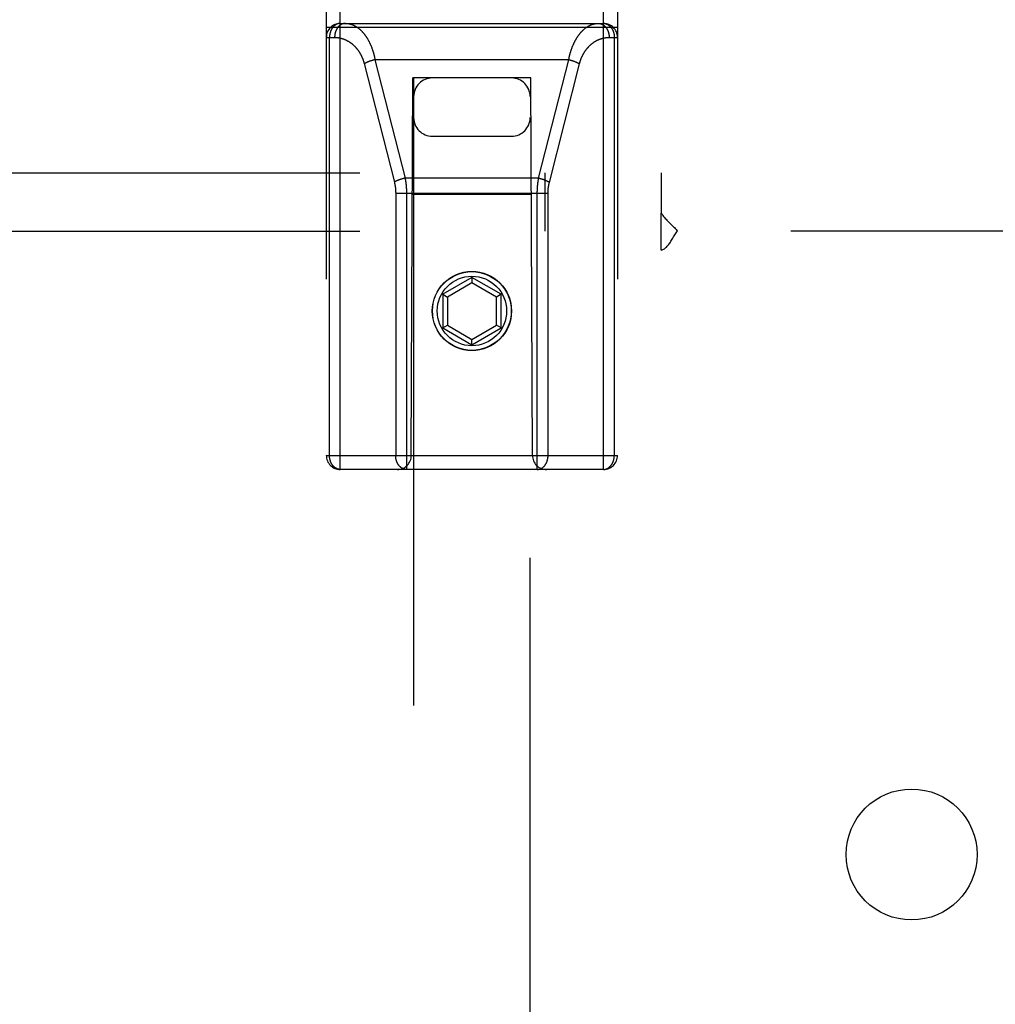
# Model space of a CAD drawing. Header units: inches. Extents: x 0 to 245, y 0 to 158.
# Tile 131 of 159: x 106.12 to 108.22, y 109.89 to 112. Entities that reach past the tile are written whole.
import ezdxf

# ---------------------------------------------------------------- set-up
doc = ezdxf.new("R2010")
doc.units = ezdxf.units.IN
doc.header["$LTSCALE"] = 13.466196
doc.header["$MEASUREMENT"] = 0
doc.linetypes.add('HIDDEN', pattern=[0.2, 0.1, -0.1])
doc.layers.add('MAIN_OR_RIGHT_DOOR_ASSEMBLY', color=7, linetype='CONTINUOUS')
doc.layers.add('SUBPANEL', color=7, linetype='CONTINUOUS')

msp = doc.modelspace()

# ---------------------------------------------------------------- linework, layer by layer
at = {"layer": 'MAIN_OR_RIGHT_DOOR_ASSEMBLY', "color": 8, "linetype": 'HIDDEN'}
for p, q in [((106.8105, 111.0359), (106.8105, 112.8209)), ((107.3755, 111.0359), (107.3755, 112.8209)), ((106.7805, 112.7909), (106.7805, 111.0659)), ((107.4055, 112.7909), (107.4055, 111.0659)), ((106.8105, 111.9929), (107.3755, 111.9929)), ((106.7805, 111.9849), (107.4055, 111.9849)), ((106.7805, 111.9629), (106.7984, 111.9629)), ((106.7874, 111.0659), (106.7874, 111.9629)), ((107.3876, 111.9629), (107.4055, 111.9629)), ((107.3985, 111.9629), (107.3985, 111.0659)), ((106.8618, 111.907), (106.9266, 111.6523)), ((106.8757, 111.9124), (106.8749, 111.9122)), ((106.8764, 111.9127), (106.8757, 111.9124)), ((106.8772, 111.913), (106.8764, 111.9127)), ((106.878, 111.9132), (106.8772, 111.913)), ((106.8789, 111.9134), (106.878, 111.9132)), ((106.8809, 111.914), (106.8801, 111.9138)), ((106.8817, 111.9143), (106.8809, 111.914)), ((106.8826, 111.9145), (106.8817, 111.9143)), ((106.8834, 111.9147), (106.8826, 111.9145)), ((106.8842, 111.9149), (106.8834, 111.9147)), ((106.885, 111.9151), (106.8842, 111.9149)), ((107.3009, 111.9151), (106.885, 111.9151)), ((106.885, 111.9151), (106.9496, 111.6611)), ((107.2363, 111.6611), (107.3009, 111.9151)), ((107.2592, 111.6516), (107.3239, 111.9063)), ((107.3009, 111.9151), (107.3017, 111.9149)), ((107.3017, 111.9149), (107.3025, 111.9147)), ((107.3025, 111.9147), (107.3034, 111.9145)), ((107.3034, 111.9145), (107.3042, 111.9143)), ((107.3042, 111.9143), (107.305, 111.914)), ((107.305, 111.914), (107.3058, 111.9138)), ((107.3058, 111.9138), (107.3067, 111.9136)), ((107.3067, 111.9136), (107.3075, 111.9133)), ((107.3075, 111.9133), (107.3083, 111.9131)), ((107.3083, 111.9131), (107.3091, 111.9128)), ((107.3091, 111.9128), (107.3099, 111.9126)), ((106.963, 111.0659), (106.9665, 111.8759)), ((106.968, 111.8759), (106.9665, 111.8759)), ((106.968, 111.8759), (106.968, 79.8741)), ((107.218, 111.8759), (106.968, 111.8759)), ((107.218, 79.8741), (107.218, 111.8759)), ((107.2195, 111.8759), (107.218, 111.8759)), ((107.223, 111.0659), (107.2195, 111.8759)), ((107.008, 111.7509), (107.178, 111.7509)), ((106.9402, 111.6584), (106.9395, 111.6582)), ((106.9422, 111.6591), (106.9414, 111.6588)), ((106.943, 111.6593), (106.9422, 111.6591)), ((106.9438, 111.6596), (106.943, 111.6593)), ((106.9447, 111.6598), (106.9438, 111.6596)), ((106.9455, 111.66), (106.9447, 111.6598)), ((106.9463, 111.6602), (106.9455, 111.66)), ((106.9471, 111.6605), (106.9463, 111.6602)), ((106.948, 111.6607), (106.9471, 111.6605)), ((106.9488, 111.6609), (106.948, 111.6607)), ((106.9496, 111.6611), (106.9488, 111.6609)), ((107.2363, 111.6611), (106.9496, 111.6611)), ((107.2363, 111.6611), (107.2371, 111.6609)), ((107.2371, 111.6609), (107.238, 111.6607)), ((107.238, 111.6607), (107.2388, 111.6605)), ((107.2388, 111.6605), (107.2396, 111.6602)), ((107.2396, 111.6602), (107.2404, 111.66)), ((107.2417, 111.6597), (107.2425, 111.6594)), ((107.2425, 111.6594), (107.2433, 111.6592)), ((107.2433, 111.6592), (107.2441, 111.6589)), ((107.2441, 111.6589), (107.2449, 111.6587)), ((107.2449, 111.6587), (107.2457, 111.6584)), ((106.9295, 111.6296), (106.9295, 111.0659)), ((106.9295, 111.6289), (107.2565, 111.6289)), ((106.9525, 111.6299), (106.9525, 111.0359)), ((107.2205, 111.6259), (106.9654, 111.6259)), ((107.093, 111.4478), (107.0305, 111.4117)), ((107.093, 111.4478), (107.093, 111.4362)), ((107.1555, 111.4117), (107.093, 111.4478)), ((107.093, 111.4362), (107.0405, 111.4059)), ((107.1455, 111.4059), (107.093, 111.4362)), ((107.0305, 111.4117), (107.0305, 111.3395)), ((107.0305, 111.4117), (107.0405, 111.4059)), ((107.0405, 111.4059), (107.0405, 111.3453)), ((107.1555, 111.4117), (107.1455, 111.4059)), ((107.1455, 111.3453), (107.1455, 111.4059)), ((107.1555, 111.3395), (107.1555, 111.4117)), ((107.0305, 111.3395), (107.0405, 111.3453)), ((107.0305, 111.3395), (107.093, 111.3034)), ((107.0405, 111.3453), (107.093, 111.315)), ((107.093, 111.315), (107.1455, 111.3453)), ((107.093, 111.3034), (107.1555, 111.3395)), ((107.1555, 111.3395), (107.1455, 111.3453)), ((107.093, 111.3034), (107.093, 111.315)), ((106.7805, 111.0659), (107.4055, 111.0659)), ((107.3755, 111.0359), (106.8105, 111.0359))]:
    msp.add_line(p, q, dxfattribs=at)
for points in [[(106.8105, 111.9929), (106.8102, 111.9929), (106.8098, 111.9929), (106.8095, 111.9929), (106.8092, 111.9929), (106.8089, 111.9929), (106.8086, 111.9928), (106.8082, 111.9928), (106.8079, 111.9927), (106.8076, 111.9927), (106.8073, 111.9926), (106.807, 111.9926), (106.8066, 111.9925), (106.8063, 111.9924), (106.806, 111.9924), (106.8057, 111.9923), (106.8054, 111.9922), (106.805, 111.9921), (106.8047, 111.992), (106.8044, 111.9919), (106.8041, 111.9918), (106.8038, 111.9916), (106.8035, 111.9915), (106.8032, 111.9914), (106.8029, 111.9913), (106.8026, 111.9911), (106.8023, 111.991), (106.802, 111.9908), (106.8017, 111.9907), (106.8014, 111.9905), (106.8011, 111.9903), (106.8008, 111.9901), (106.8005, 111.99), (106.8002, 111.9898), (106.7999, 111.9896), (106.7996, 111.9894), (106.7993, 111.9892), (106.799, 111.989), (106.7988, 111.9888), (106.7985, 111.9886), (106.7982, 111.9883), (106.7979, 111.9881), (106.7977, 111.9879), (106.7974, 111.9876), (106.7971, 111.9874), (106.7969, 111.9872), (106.7966, 111.9869), (106.7964, 111.9867), (106.7961, 111.9864), (106.7958, 111.9861), (106.7956, 111.9859), (106.7954, 111.9856), (106.7951, 111.9853), (106.7949, 111.985), (106.7946, 111.9847), (106.7944, 111.9844), (106.7942, 111.9842), (106.7939, 111.9839), (106.7937, 111.9836), (106.7935, 111.9832), (106.7933, 111.9829), (106.7931, 111.9826), (106.7929, 111.9823), (106.7926, 111.982), (106.7924, 111.9816), (106.7922, 111.9813), (106.792, 111.981), (106.7919, 111.9806), (106.7917, 111.9803), (106.7915, 111.98), (106.7913, 111.9796), (106.7911, 111.9793), (106.7909, 111.9789), (106.7908, 111.9785), (106.7906, 111.9782), (106.7904, 111.9778), (106.7903, 111.9774), (106.7901, 111.9771), (106.79, 111.9767), (106.7898, 111.9763), (106.7897, 111.976), (106.7895, 111.9756), (106.7894, 111.9752), (106.7893, 111.9748), (106.7892, 111.9744), (106.789, 111.974), (106.7889, 111.9736), (106.7888, 111.9732), (106.7887, 111.9728), (106.7886, 111.9724), (106.7885, 111.972), (106.7884, 111.9716), (106.7883, 111.9712), (106.7882, 111.9708), (106.7881, 111.9704), (106.7881, 111.97), (106.788, 111.9696), (106.7879, 111.9692), (106.7878, 111.9688), (106.7878, 111.9684), (106.7877, 111.968), (106.7877, 111.9675), (106.7876, 111.9671), (106.7876, 111.9667), (106.7875, 111.9663), (106.7875, 111.9659), (106.7875, 111.9654), (106.7875, 111.965), (106.7874, 111.9646), (106.7874, 111.9642), (106.7874, 111.9638), (106.7874, 111.9633), (106.7874, 111.9629)], [(106.8214, 111.9929), (106.8211, 111.9929), (106.8208, 111.9929), (106.8204, 111.9929), (106.8201, 111.9929), (106.8198, 111.9928), (106.8195, 111.9928), (106.8191, 111.9928), (106.8188, 111.9927), (106.8185, 111.9927), (106.8181, 111.9926), (106.8178, 111.9926), (106.8175, 111.9925), (106.8172, 111.9924), (106.8168, 111.9923), (106.8165, 111.9922), (106.8162, 111.9921), (106.8159, 111.992), (106.8156, 111.9919), (106.8152, 111.9918), (106.8149, 111.9917), (106.8146, 111.9916), (106.8143, 111.9915), (106.814, 111.9913), (106.8137, 111.9912), (106.8134, 111.991), (106.8131, 111.9909), (106.8128, 111.9907), (106.8125, 111.9906), (106.8121, 111.9904), (106.8118, 111.9902), (106.8115, 111.99), (106.8113, 111.9898), (106.811, 111.9897), (106.8107, 111.9895), (106.8104, 111.9893), (106.8101, 111.989), (106.8098, 111.9888), (106.8095, 111.9886), (106.8092, 111.9884), (106.809, 111.9882), (106.8087, 111.9879), (106.8084, 111.9877), (106.8081, 111.9874), (106.8079, 111.9872), (106.8076, 111.9869), (106.8073, 111.9867), (106.8071, 111.9864), (106.8068, 111.9861), (106.8066, 111.9859), (106.8063, 111.9856), (106.8061, 111.9853), (106.8058, 111.985), (106.8056, 111.9847), (106.8054, 111.9844), (106.8051, 111.9841), (106.8049, 111.9838), (106.8047, 111.9835), (106.8044, 111.9832), (106.8042, 111.9829), (106.804, 111.9826), (106.8038, 111.9822), (106.8036, 111.9819), (106.8034, 111.9816), (106.8032, 111.9812), (106.803, 111.9809), (106.8028, 111.9806), (106.8026, 111.9802), (106.8024, 111.9799), (106.8022, 111.9795), (106.802, 111.9791), (106.8018, 111.9788), (106.8017, 111.9784), (106.8015, 111.978), (106.8013, 111.9777), (106.8012, 111.9773), (106.801, 111.9769), (106.8009, 111.9765), (106.8007, 111.9762), (106.8006, 111.9758), (106.8004, 111.9754), (106.8003, 111.975), (106.8002, 111.9746), (106.8001, 111.9742), (106.7999, 111.9738), (106.7998, 111.9734), (106.7997, 111.973), (106.7996, 111.9726), (106.7995, 111.9722), (106.7994, 111.9718), (106.7993, 111.9714), (106.7992, 111.971), (106.7991, 111.9706), (106.799, 111.9701), (106.799, 111.9697), (106.7989, 111.9693), (106.7988, 111.9689), (106.7988, 111.9685), (106.7987, 111.968), (106.7986, 111.9676), (106.7986, 111.9672), (106.7986, 111.9668), (106.7985, 111.9663), (106.7985, 111.9659), (106.7984, 111.9655), (106.7984, 111.9651), (106.7984, 111.9646), (106.7984, 111.9642), (106.7984, 111.9638), (106.7984, 111.9634), (106.7984, 111.9629)], [(106.8214, 111.9929), (106.8222, 111.9929), (106.8229, 111.9929), (106.8236, 111.9929), (106.8243, 111.9928), (106.8251, 111.9928), (106.8258, 111.9927), (106.8265, 111.9926), (106.8272, 111.9925), (106.8279, 111.9924), (106.8287, 111.9923), (106.8294, 111.9921), (106.8301, 111.992), (106.8308, 111.9918), (106.8315, 111.9916), (106.8322, 111.9915), (106.833, 111.9913), (106.8337, 111.991), (106.8344, 111.9908), (106.8351, 111.9906), (106.8358, 111.9903), (106.8365, 111.9901), (106.8372, 111.9898), (106.8379, 111.9895), (106.8386, 111.9892), (106.8393, 111.9889), (106.84, 111.9886), (106.8406, 111.9882), (106.8413, 111.9879), (106.842, 111.9875), (106.8427, 111.9872), (106.8433, 111.9868), (106.844, 111.9864), (106.8447, 111.986), (106.8453, 111.9856), (106.846, 111.9851), (106.8467, 111.9847), (106.8473, 111.9843), (106.848, 111.9838), (106.8486, 111.9833), (106.8492, 111.9829), (106.8499, 111.9824), (106.8505, 111.9819), (106.8511, 111.9813), (106.8518, 111.9808), (106.8524, 111.9803), (106.853, 111.9798), (106.8536, 111.9792), (106.8542, 111.9786), (106.8548, 111.9781), (106.8554, 111.9775), (106.856, 111.9769), (106.8566, 111.9763), (106.8572, 111.9757), (106.8577, 111.9751), (106.8583, 111.9745), (106.8589, 111.9738), (106.8595, 111.9732), (106.86, 111.9725), (106.8606, 111.9719), (106.8611, 111.9712), (106.8617, 111.9705), (106.8622, 111.9699), (106.8627, 111.9692), (106.8632, 111.9685), (106.8638, 111.9678), (106.8643, 111.9671), (106.8648, 111.9663), (106.8653, 111.9656), (106.8658, 111.9649), (106.8663, 111.9641), (106.8668, 111.9634), (106.8673, 111.9626), (106.8678, 111.9619), (106.8682, 111.9611), (106.8687, 111.9603), (106.8692, 111.9596), (106.8696, 111.9588), (106.8701, 111.958), (106.8705, 111.9572), (106.8709, 111.9564), (106.8714, 111.9556), (106.8718, 111.9548), (106.8722, 111.954), (106.8726, 111.9531), (106.8731, 111.9523), (106.8735, 111.9515), (106.8739, 111.9506), (106.8743, 111.9498), (106.8746, 111.9489), (106.875, 111.9481), (106.8754, 111.9472), (106.8758, 111.9464), (106.8761, 111.9455), (106.8765, 111.9446), (106.8769, 111.9438), (106.8772, 111.9429), (106.8775, 111.942), (106.8779, 111.9411), (106.8782, 111.9402), (106.8785, 111.9393), (106.8789, 111.9384), (106.8792, 111.9375), (106.8795, 111.9366), (106.8798, 111.9357), (106.8801, 111.9348), (106.8804, 111.9339), (106.8807, 111.933), (106.8809, 111.9321), (106.8812, 111.9311), (106.8815, 111.9302), (106.8818, 111.9293), (106.882, 111.9284), (106.8823, 111.9274), (106.8825, 111.9265), (106.8828, 111.9256), (106.883, 111.9246), (106.8832, 111.9237), (106.8834, 111.9227), (106.8837, 111.9218), (106.8839, 111.9208), (106.8841, 111.9199), (106.8843, 111.9189), (106.8845, 111.918), (106.8847, 111.917), (106.8849, 111.916), (106.885, 111.9151)], [(107.3009, 111.9151), (107.3011, 111.9161), (107.3013, 111.917), (107.3014, 111.918), (107.3016, 111.919), (107.3019, 111.9199), (107.3021, 111.9209), (107.3023, 111.9219), (107.3025, 111.9228), (107.3027, 111.9238), (107.303, 111.9248), (107.3032, 111.9257), (107.3035, 111.9267), (107.3037, 111.9276), (107.304, 111.9286), (107.3042, 111.9295), (107.3045, 111.9304), (107.3048, 111.9314), (107.3051, 111.9323), (107.3053, 111.9333), (107.3056, 111.9342), (107.3059, 111.9351), (107.3062, 111.936), (107.3066, 111.937), (107.3069, 111.9379), (107.3072, 111.9388), (107.3075, 111.9397), (107.3079, 111.9406), (107.3082, 111.9415), (107.3085, 111.9424), (107.3089, 111.9433), (107.3092, 111.9442), (107.3096, 111.9451), (107.31, 111.946), (107.3104, 111.9468), (107.3107, 111.9477), (107.3111, 111.9486), (107.3115, 111.9494), (107.3119, 111.9503), (107.3123, 111.9512), (107.3127, 111.952), (107.3131, 111.9529), (107.3136, 111.9537), (107.314, 111.9545), (107.3144, 111.9554), (107.3149, 111.9562), (107.3153, 111.957), (107.3158, 111.9578), (107.3162, 111.9586), (107.3167, 111.9594), (107.3172, 111.9602), (107.3176, 111.961), (107.3181, 111.9618), (107.3186, 111.9625), (107.3191, 111.9633), (107.3196, 111.9641), (107.3201, 111.9648), (107.3206, 111.9656), (107.3211, 111.9663), (107.3216, 111.967), (107.3222, 111.9678), (107.3227, 111.9685), (107.3232, 111.9692), (107.3238, 111.9699), (107.3243, 111.9706), (107.3249, 111.9713), (107.3254, 111.9719), (107.326, 111.9726), (107.3266, 111.9733), (107.3271, 111.9739), (107.3277, 111.9746), (107.3283, 111.9752), (107.3289, 111.9758), (107.3295, 111.9764), (107.3301, 111.977), (107.3307, 111.9776), (107.3313, 111.9782), (107.3319, 111.9788), (107.3325, 111.9794), (107.3331, 111.9799), (107.3338, 111.9805), (107.3344, 111.981), (107.335, 111.9815), (107.3357, 111.9821), (107.3363, 111.9826), (107.337, 111.9831), (107.3376, 111.9835), (107.3383, 111.984), (107.3389, 111.9845), (107.3396, 111.9849), (107.3403, 111.9854), (107.3409, 111.9858), (107.3416, 111.9862), (107.3423, 111.9866), (107.343, 111.987), (107.3436, 111.9874), (107.3443, 111.9878), (107.345, 111.9881), (107.3457, 111.9885), (107.3464, 111.9888), (107.3471, 111.9891), (107.3478, 111.9894), (107.3485, 111.9897), (107.3492, 111.99), (107.35, 111.9903), (107.3507, 111.9905), (107.3514, 111.9908), (107.3521, 111.991), (107.3528, 111.9912), (107.3535, 111.9914), (107.3543, 111.9916), (107.355, 111.9918), (107.3557, 111.992), (107.3564, 111.9921), (107.3572, 111.9923), (107.3579, 111.9924), (107.3586, 111.9925), (107.3594, 111.9926), (107.3601, 111.9927), (107.3608, 111.9928), (107.3616, 111.9928), (107.3623, 111.9929), (107.363, 111.9929), (107.3638, 111.9929), (107.3645, 111.9929)], [(107.3645, 111.9929), (107.3648, 111.9929), (107.3652, 111.9929), (107.3655, 111.9929), (107.3658, 111.9929), (107.3661, 111.9928), (107.3665, 111.9928), (107.3668, 111.9928), (107.3671, 111.9927), (107.3675, 111.9927), (107.3678, 111.9926), (107.3681, 111.9926), (107.3684, 111.9925), (107.3688, 111.9924), (107.3691, 111.9923), (107.3694, 111.9922), (107.3697, 111.9921), (107.37, 111.992), (107.3704, 111.9919), (107.3707, 111.9918), (107.371, 111.9917), (107.3713, 111.9916), (107.3716, 111.9915), (107.3719, 111.9913), (107.3723, 111.9912), (107.3726, 111.991), (107.3729, 111.9909), (107.3732, 111.9907), (107.3735, 111.9906), (107.3738, 111.9904), (107.3741, 111.9902), (107.3744, 111.99), (107.3747, 111.9898), (107.375, 111.9897), (107.3753, 111.9895), (107.3756, 111.9893), (107.3758, 111.989), (107.3761, 111.9888), (107.3764, 111.9886), (107.3767, 111.9884), (107.377, 111.9882), (107.3772, 111.9879), (107.3775, 111.9877), (107.3778, 111.9874), (107.3781, 111.9872), (107.3783, 111.9869), (107.3786, 111.9867), (107.3788, 111.9864), (107.3791, 111.9861), (107.3794, 111.9859), (107.3796, 111.9856), (107.3799, 111.9853), (107.3801, 111.985), (107.3803, 111.9847), (107.3806, 111.9844), (107.3808, 111.9841), (107.381, 111.9838), (107.3813, 111.9835), (107.3815, 111.9832), (107.3817, 111.9829), (107.3819, 111.9826), (107.3821, 111.9822), (107.3824, 111.9819), (107.3826, 111.9816), (107.3828, 111.9812), (107.383, 111.9809), (107.3832, 111.9806), (107.3834, 111.9802), (107.3835, 111.9799), (107.3837, 111.9795), (107.3839, 111.9791), (107.3841, 111.9788), (107.3843, 111.9784), (107.3844, 111.978), (107.3846, 111.9777), (107.3847, 111.9773), (107.3849, 111.9769), (107.3851, 111.9765), (107.3852, 111.9762), (107.3853, 111.9758), (107.3855, 111.9754), (107.3856, 111.975), (107.3857, 111.9746), (107.3859, 111.9742), (107.386, 111.9738), (107.3861, 111.9734), (107.3862, 111.973), (107.3863, 111.9726), (107.3864, 111.9722), (107.3865, 111.9718), (107.3866, 111.9714), (107.3867, 111.971), (107.3868, 111.9706), (107.3869, 111.9701), (107.387, 111.9697), (107.387, 111.9693), (107.3871, 111.9689), (107.3872, 111.9685), (107.3872, 111.968), (107.3873, 111.9676), (107.3873, 111.9672), (107.3874, 111.9668), (107.3874, 111.9663), (107.3875, 111.9659), (107.3875, 111.9655), (107.3875, 111.9651), (107.3875, 111.9646), (107.3875, 111.9642), (107.3876, 111.9638), (107.3876, 111.9634), (107.3876, 111.9629)], [(107.3755, 111.9929), (107.3758, 111.9929), (107.3761, 111.9929), (107.3764, 111.9929), (107.3767, 111.9929), (107.377, 111.9929), (107.3774, 111.9928), (107.3777, 111.9928), (107.378, 111.9927), (107.3783, 111.9927), (107.3787, 111.9926), (107.379, 111.9926), (107.3793, 111.9925), (107.3796, 111.9924), (107.3799, 111.9924), (107.3803, 111.9923), (107.3806, 111.9922), (107.3809, 111.9921), (107.3812, 111.992), (107.3815, 111.9919), (107.3818, 111.9918), (107.3821, 111.9916), (107.3824, 111.9915), (107.3828, 111.9914), (107.3831, 111.9913), (107.3834, 111.9911), (107.3837, 111.991), (107.384, 111.9908), (107.3843, 111.9907), (107.3846, 111.9905), (107.3849, 111.9903), (107.3852, 111.9901), (107.3855, 111.99), (107.3857, 111.9898), (107.386, 111.9896), (107.3863, 111.9894), (107.3866, 111.9892), (107.3869, 111.989), (107.3872, 111.9888), (107.3874, 111.9886), (107.3877, 111.9883), (107.388, 111.9881), (107.3883, 111.9879), (107.3885, 111.9876), (107.3888, 111.9874), (107.3891, 111.9872), (107.3893, 111.9869), (107.3896, 111.9867), (107.3898, 111.9864), (107.3901, 111.9861), (107.3903, 111.9859), (107.3906, 111.9856), (107.3908, 111.9853), (107.3911, 111.985), (107.3913, 111.9847), (107.3915, 111.9844), (107.3918, 111.9842), (107.392, 111.9839), (107.3922, 111.9836), (107.3924, 111.9832), (107.3927, 111.9829), (107.3929, 111.9826), (107.3931, 111.9823), (107.3933, 111.982), (107.3935, 111.9816), (107.3937, 111.9813), (107.3939, 111.981), (107.3941, 111.9806), (107.3943, 111.9803), (107.3945, 111.98), (107.3946, 111.9796), (107.3948, 111.9793), (107.395, 111.9789), (107.3952, 111.9785), (107.3953, 111.9782), (107.3955, 111.9778), (107.3956, 111.9774), (107.3958, 111.9771), (107.396, 111.9767), (107.3961, 111.9763), (107.3962, 111.976), (107.3964, 111.9756), (107.3965, 111.9752), (107.3966, 111.9748), (107.3968, 111.9744), (107.3969, 111.974), (107.397, 111.9736), (107.3971, 111.9732), (107.3972, 111.9728), (107.3973, 111.9724), (107.3974, 111.972), (107.3975, 111.9716), (107.3976, 111.9712), (107.3977, 111.9708), (107.3978, 111.9704), (107.3979, 111.97), (107.398, 111.9696), (107.398, 111.9692), (107.3981, 111.9688), (107.3981, 111.9684), (107.3982, 111.968), (107.3983, 111.9675), (107.3983, 111.9671), (107.3983, 111.9667), (107.3984, 111.9663), (107.3984, 111.9659), (107.3985, 111.9654), (107.3985, 111.965), (107.3985, 111.9646), (107.3985, 111.9642), (107.3985, 111.9638), (107.3985, 111.9633), (107.3985, 111.9629)], [(106.7984, 111.9629), (106.7991, 111.9629), (106.7998, 111.9629), (106.8005, 111.9629), (106.8013, 111.9628), (106.802, 111.9628), (106.8027, 111.9628), (106.8034, 111.9627), (106.8042, 111.9626), (106.8049, 111.9625), (106.8056, 111.9625), (106.8063, 111.9624), (106.807, 111.9622), (106.8078, 111.9621), (106.8085, 111.962), (106.8092, 111.9619), (106.8099, 111.9617), (106.8106, 111.9616), (106.8113, 111.9614), (106.812, 111.9612), (106.8127, 111.961), (106.8134, 111.9609), (106.8141, 111.9607), (106.8148, 111.9604), (106.8155, 111.9602), (106.8162, 111.96), (106.8169, 111.9598), (106.8176, 111.9595), (106.8183, 111.9593), (106.8189, 111.959), (106.8196, 111.9587), (106.8203, 111.9585), (106.8209, 111.9582), (106.8216, 111.9579), (106.8223, 111.9576), (106.8229, 111.9573), (106.8236, 111.9569), (106.8242, 111.9566), (106.8249, 111.9563), (106.8255, 111.9559), (106.8262, 111.9556), (106.8268, 111.9552), (106.8274, 111.9549), (106.8281, 111.9545), (106.8287, 111.9541), (106.8293, 111.9537), (106.8299, 111.9533), (106.8305, 111.9529), (106.8311, 111.9525), (106.8317, 111.9521), (106.8323, 111.9517), (106.8329, 111.9513), (106.8335, 111.9508), (106.8341, 111.9504), (106.8347, 111.95), (106.8353, 111.9495), (106.8358, 111.949), (106.8364, 111.9486), (106.8369, 111.9481), (106.8375, 111.9476), (106.838, 111.9471), (106.8386, 111.9466), (106.8391, 111.9462), (106.8397, 111.9456), (106.8402, 111.9451), (106.8407, 111.9446), (106.8412, 111.9441), (106.8417, 111.9436), (106.8422, 111.9431), (106.8427, 111.9425), (106.8432, 111.942), (106.8437, 111.9414), (106.8442, 111.9409), (106.8447, 111.9403), (106.8452, 111.9398), (106.8456, 111.9392), (106.8461, 111.9387), (106.8465, 111.9381), (106.847, 111.9375), (106.8474, 111.9369), (106.8479, 111.9364), (106.8483, 111.9358), (106.8487, 111.9352), (106.8492, 111.9346), (106.8496, 111.934), (106.85, 111.9334), (106.8504, 111.9328), (106.8508, 111.9322), (106.8512, 111.9315), (106.8516, 111.9309), (106.852, 111.9303), (106.8523, 111.9297), (106.8527, 111.9291), (106.8531, 111.9284), (106.8534, 111.9278), (106.8538, 111.9272), (106.8541, 111.9265), (106.8545, 111.9259), (106.8548, 111.9252), (106.8552, 111.9246), (106.8555, 111.9239), (106.8558, 111.9233), (106.8561, 111.9226), (106.8564, 111.922), (106.8567, 111.9213), (106.857, 111.9207), (106.8573, 111.92), (106.8576, 111.9193), (106.8579, 111.9187), (106.8582, 111.918), (106.8584, 111.9173), (106.8587, 111.9166), (106.8589, 111.916), (106.8592, 111.9153), (106.8594, 111.9146), (106.8597, 111.9139), (106.8599, 111.9132), (106.8602, 111.9126), (106.8604, 111.9119), (106.8606, 111.9112), (106.8608, 111.9105), (106.861, 111.9098), (106.8612, 111.9091), (106.8614, 111.9084), (106.8616, 111.9077), (106.8618, 111.907)], [(107.3239, 111.9063), (107.3241, 111.907), (107.3243, 111.9077), (107.3245, 111.9084), (107.3247, 111.9091), (107.3249, 111.9098), (107.3251, 111.9105), (107.3254, 111.9113), (107.3256, 111.9119), (107.3258, 111.9126), (107.326, 111.9133), (107.3263, 111.914), (107.3265, 111.9147), (107.3268, 111.9154), (107.327, 111.9161), (107.3273, 111.9168), (107.3276, 111.9175), (107.3278, 111.9182), (107.3281, 111.9188), (107.3284, 111.9195), (107.3287, 111.9202), (107.329, 111.9209), (107.3293, 111.9215), (107.3296, 111.9222), (107.3299, 111.9229), (107.3303, 111.9236), (107.3306, 111.9242), (107.3309, 111.9249), (107.3313, 111.9255), (107.3316, 111.9262), (107.332, 111.9268), (107.3323, 111.9275), (107.3327, 111.9281), (107.333, 111.9288), (107.3334, 111.9294), (107.3338, 111.93), (107.3342, 111.9307), (107.3346, 111.9313), (107.335, 111.9319), (107.3354, 111.9326), (107.3358, 111.9332), (107.3362, 111.9338), (107.3366, 111.9344), (107.3371, 111.935), (107.3375, 111.9356), (107.3379, 111.9362), (107.3384, 111.9368), (107.3388, 111.9374), (107.3393, 111.938), (107.3398, 111.9386), (107.3402, 111.9391), (107.3407, 111.9397), (107.3412, 111.9403), (107.3417, 111.9408), (107.3422, 111.9414), (107.3427, 111.9419), (107.3432, 111.9425), (107.3437, 111.943), (107.3442, 111.9436), (107.3447, 111.9441), (107.3452, 111.9446), (107.3458, 111.9452), (107.3463, 111.9457), (107.3468, 111.9462), (107.3474, 111.9467), (107.3479, 111.9472), (107.3485, 111.9477), (107.3491, 111.9482), (107.3496, 111.9486), (107.3502, 111.9491), (107.3508, 111.9496), (107.3514, 111.95), (107.3519, 111.9505), (107.3525, 111.9509), (107.3531, 111.9514), (107.3537, 111.9518), (107.3543, 111.9522), (107.355, 111.9527), (107.3556, 111.9531), (107.3562, 111.9535), (107.3568, 111.9539), (107.3575, 111.9543), (107.3581, 111.9546), (107.3587, 111.955), (107.3594, 111.9554), (107.36, 111.9557), (107.3607, 111.9561), (107.3613, 111.9564), (107.362, 111.9568), (107.3627, 111.9571), (107.3633, 111.9574), (107.364, 111.9577), (107.3647, 111.958), (107.3653, 111.9583), (107.366, 111.9586), (107.3667, 111.9589), (107.3674, 111.9592), (107.3681, 111.9594), (107.3688, 111.9597), (107.3695, 111.9599), (107.3702, 111.9601), (107.3709, 111.9604), (107.3716, 111.9606), (107.3723, 111.9608), (107.373, 111.961), (107.3737, 111.9612), (107.3744, 111.9614), (107.3752, 111.9615), (107.3759, 111.9617), (107.3766, 111.9618), (107.3773, 111.962), (107.3781, 111.9621), (107.3788, 111.9622), (107.3795, 111.9623), (107.3802, 111.9624), (107.381, 111.9625), (107.3817, 111.9626), (107.3824, 111.9627), (107.3832, 111.9627), (107.3839, 111.9628), (107.3846, 111.9628), (107.3854, 111.9629), (107.3861, 111.9629), (107.3868, 111.9629), (107.3876, 111.9629)], [(106.8749, 111.9122), (106.8745, 111.912), (106.8741, 111.9119), (106.8737, 111.9118), (106.8733, 111.9116), (106.873, 111.9115), (106.8726, 111.9113), (106.8722, 111.9112), (106.8718, 111.9111), (106.8715, 111.9109), (106.8711, 111.9108), (106.8707, 111.9106), (106.8704, 111.9105), (106.87, 111.9103), (106.8697, 111.9102), (106.8693, 111.91), (106.869, 111.9099), (106.8686, 111.9097), (106.8683, 111.9096), (106.8679, 111.9094), (106.8676, 111.9093), (106.8673, 111.9091), (106.8669, 111.909), (106.8666, 111.9088), (106.8663, 111.9087), (106.866, 111.9085), (106.8657, 111.9084), (106.8654, 111.9082), (106.8651, 111.908), (106.8648, 111.9079), (106.8645, 111.9077), (106.8642, 111.9076), (106.8639, 111.9074), (106.8636, 111.9073), (106.8633, 111.9071), (106.863, 111.9069), (106.8628, 111.9068), (106.8625, 111.9066), (106.8622, 111.9065), (106.862, 111.9063)], [(106.8801, 111.9138), (106.8797, 111.9137), (106.8789, 111.9134)], [(107.3099, 111.9126), (107.3107, 111.9123), (107.3111, 111.9122), (107.3114, 111.912), (107.3118, 111.9119), (107.3122, 111.9118), (107.3126, 111.9116), (107.313, 111.9115), (107.3134, 111.9113), (107.3137, 111.9112), (107.3141, 111.9111), (107.3145, 111.9109), (107.3148, 111.9108), (107.3152, 111.9106), (107.3156, 111.9105), (107.3159, 111.9103), (107.3163, 111.9102), (107.3166, 111.91), (107.317, 111.9099), (107.3173, 111.9097), (107.3177, 111.9096), (107.318, 111.9094), (107.3183, 111.9093), (107.3187, 111.9091), (107.319, 111.909), (107.3193, 111.9088), (107.3196, 111.9087), (107.32, 111.9085), (107.3203, 111.9084), (107.3206, 111.9082), (107.3209, 111.908), (107.3212, 111.9079), (107.3215, 111.9077), (107.3218, 111.9076), (107.3221, 111.9074), (107.3223, 111.9073), (107.3226, 111.9071), (107.3229, 111.9069), (107.3232, 111.9068), (107.3234, 111.9066), (107.3237, 111.9065), (107.3239, 111.9063)], [(106.9395, 111.6582), (106.9391, 111.658), (106.9387, 111.6579), (106.9383, 111.6577), (106.9379, 111.6576), (106.9375, 111.6575), (106.9372, 111.6573), (106.9368, 111.6572), (106.9364, 111.657), (106.936, 111.6569), (106.9357, 111.6568), (106.9353, 111.6566), (106.9349, 111.6565), (106.9346, 111.6563), (106.9342, 111.6562), (106.9339, 111.656), (106.9335, 111.6559), (106.9332, 111.6557), (106.9328, 111.6556), (106.9325, 111.6554), (106.9322, 111.6553), (106.9318, 111.6551), (106.9315, 111.655), (106.9312, 111.6548), (106.9309, 111.6547), (106.9306, 111.6545), (106.9302, 111.6543), (106.9299, 111.6542), (106.9296, 111.654), (106.9293, 111.6539), (106.929, 111.6537), (106.9287, 111.6536), (106.9285, 111.6534), (106.9282, 111.6533), (106.9279, 111.6531), (106.9276, 111.6529), (106.9273, 111.6528), (106.9271, 111.6526), (106.9268, 111.6525), (106.9266, 111.6523)], [(106.9414, 111.6588), (106.941, 111.6587), (106.9402, 111.6584)], [(106.9496, 111.6611), (106.9498, 111.6601), (106.95, 111.6592), (106.9501, 111.6583), (106.9503, 111.6573), (106.9504, 111.6564), (106.9506, 111.6555), (106.9507, 111.6545), (106.9508, 111.6536), (106.951, 111.6527), (106.9511, 111.6518), (106.9512, 111.6508), (106.9513, 111.6499), (106.9514, 111.6489), (106.9515, 111.648), (106.9516, 111.6471), (106.9517, 111.6461), (106.9518, 111.6452), (106.9519, 111.6442), (106.952, 111.6433), (106.952, 111.6424), (106.9521, 111.6414), (106.9522, 111.6405), (106.9522, 111.6395), (106.9523, 111.6386), (106.9523, 111.6376), (106.9524, 111.6367), (106.9524, 111.6358), (106.9524, 111.6348), (106.9525, 111.6339), (106.9525, 111.6329), (106.9525, 111.6319), (106.9525, 111.6309), (106.9525, 111.6299)], [(107.2334, 111.0359), (107.2334, 111.6299), (107.2334, 111.6308), (107.2334, 111.6318), (107.2334, 111.6327), (107.2335, 111.6337), (107.2335, 111.6346), (107.2335, 111.6356), (107.2336, 111.6365), (107.2336, 111.6375), (107.2336, 111.6384), (107.2337, 111.6393), (107.2338, 111.6403), (107.2338, 111.6412), (107.2339, 111.6422), (107.234, 111.6431), (107.234, 111.6441), (107.2341, 111.645), (107.2342, 111.6459), (107.2343, 111.6469), (107.2344, 111.6478), (107.2345, 111.6488), (107.2346, 111.6497), (107.2347, 111.6506), (107.2348, 111.6516), (107.2349, 111.6525), (107.2351, 111.6534), (107.2352, 111.6544), (107.2353, 111.6553), (107.2355, 111.6562), (107.2356, 111.6572), (107.2358, 111.6582), (107.236, 111.6591), (107.2361, 111.6601), (107.2363, 111.6611)], [(107.2404, 111.66), (107.2413, 111.6598), (107.2417, 111.6597)], [(107.2457, 111.6584), (107.2465, 111.6582), (107.2469, 111.658), (107.2473, 111.6579), (107.2476, 111.6577), (107.248, 111.6576), (107.2484, 111.6575), (107.2488, 111.6573), (107.2492, 111.6572), (107.2495, 111.657), (107.2499, 111.6569), (107.2503, 111.6568), (107.2506, 111.6566), (107.251, 111.6565), (107.2513, 111.6563), (107.2517, 111.6562), (107.252, 111.656), (107.2524, 111.6559), (107.2527, 111.6557), (107.2531, 111.6556), (107.2534, 111.6554), (107.2538, 111.6553), (107.2541, 111.6551), (107.2544, 111.655), (107.2547, 111.6548), (107.2551, 111.6547), (107.2554, 111.6545), (107.2557, 111.6543), (107.256, 111.6542), (107.2563, 111.654), (107.2566, 111.6539), (107.2569, 111.6537), (107.2572, 111.6536), (107.2575, 111.6534), (107.2578, 111.6533), (107.258, 111.6531), (107.2583, 111.6529), (107.2586, 111.6528), (107.2589, 111.6526), (107.2591, 111.6525), (107.2594, 111.6523)], [(106.9266, 111.6523), (106.9267, 111.6516), (106.9269, 111.6509), (106.9271, 111.6503), (106.9272, 111.6496), (106.9274, 111.6489), (106.9275, 111.6482), (106.9276, 111.6476), (106.9278, 111.6469), (106.9279, 111.6462), (106.928, 111.6455), (106.9281, 111.6448), (106.9282, 111.6442), (106.9284, 111.6435), (106.9285, 111.6428), (106.9286, 111.6421), (106.9286, 111.6414), (106.9287, 111.6408), (106.9288, 111.6401), (106.9289, 111.6394), (106.929, 111.6387), (106.929, 111.638), (106.9291, 111.6373), (106.9292, 111.6366), (106.9292, 111.636), (106.9293, 111.6353), (106.9293, 111.6346), (106.9293, 111.6339), (106.9294, 111.6332), (106.9294, 111.6325), (106.9294, 111.6318), (106.9294, 111.6311), (106.9295, 111.6304), (106.9295, 111.6296)], [(107.2565, 111.0659), (107.2565, 111.6296), (107.2565, 111.6303), (107.2565, 111.631), (107.2565, 111.6317), (107.2565, 111.6324), (107.2566, 111.6331), (107.2566, 111.6338), (107.2566, 111.6344), (107.2567, 111.6351), (107.2567, 111.6358), (107.2568, 111.6365), (107.2568, 111.6372), (107.2569, 111.6379), (107.2569, 111.6386), (107.257, 111.6392), (107.2571, 111.6399), (107.2572, 111.6406), (107.2573, 111.6413), (107.2574, 111.642), (107.2575, 111.6427), (107.2576, 111.6433), (107.2577, 111.644), (107.2578, 111.6447), (107.2579, 111.6454), (107.258, 111.6461), (107.2581, 111.6468), (107.2583, 111.6474), (107.2584, 111.6481), (107.2585, 111.6488), (107.2587, 111.6495), (107.2589, 111.6502), (107.259, 111.6509), (107.2592, 111.6516)], [(106.8105, 111.0359), (106.8102, 111.0359), (106.8098, 111.0359), (106.8095, 111.036), (106.8092, 111.036), (106.8089, 111.036), (106.8086, 111.036), (106.8082, 111.0361), (106.8079, 111.0361), (106.8076, 111.0362), (106.8073, 111.0362), (106.807, 111.0363), (106.8066, 111.0363), (106.8063, 111.0364), (106.806, 111.0365), (106.8057, 111.0366), (106.8054, 111.0367), (106.805, 111.0368), (106.8047, 111.0369), (106.8044, 111.037), (106.8041, 111.0371), (106.8038, 111.0372), (106.8035, 111.0373), (106.8032, 111.0375), (106.8029, 111.0376), (106.8026, 111.0377), (106.8023, 111.0379), (106.802, 111.038), (106.8017, 111.0382), (106.8014, 111.0384), (106.8011, 111.0385), (106.8008, 111.0387), (106.8005, 111.0389), (106.8002, 111.0391), (106.7999, 111.0393), (106.7996, 111.0395), (106.7993, 111.0397), (106.799, 111.0399), (106.7988, 111.0401), (106.7985, 111.0403), (106.7982, 111.0405), (106.7979, 111.0407), (106.7977, 111.041), (106.7974, 111.0412), (106.7971, 111.0414), (106.7969, 111.0417), (106.7966, 111.0419), (106.7964, 111.0422), (106.7961, 111.0425), (106.7958, 111.0427), (106.7956, 111.043), (106.7954, 111.0433), (106.7951, 111.0435), (106.7949, 111.0438), (106.7946, 111.0441), (106.7944, 111.0444), (106.7942, 111.0447), (106.7939, 111.045), (106.7937, 111.0453), (106.7935, 111.0456), (106.7933, 111.0459), (106.7931, 111.0462), (106.7929, 111.0466), (106.7926, 111.0469), (106.7924, 111.0472), (106.7922, 111.0475), (106.792, 111.0479), (106.7919, 111.0482), (106.7917, 111.0486), (106.7915, 111.0489), (106.7913, 111.0492), (106.7911, 111.0496), (106.7909, 111.05), (106.7908, 111.0503), (106.7906, 111.0507), (106.7904, 111.051), (106.7903, 111.0514), (106.7901, 111.0518), (106.79, 111.0521), (106.7898, 111.0525), (106.7897, 111.0529), (106.7895, 111.0533), (106.7894, 111.0537), (106.7893, 111.054), (106.7892, 111.0544), (106.789, 111.0548), (106.7889, 111.0552), (106.7888, 111.0556), (106.7887, 111.056), (106.7886, 111.0564), (106.7885, 111.0568), (106.7884, 111.0572), (106.7883, 111.0576), (106.7882, 111.058), (106.7881, 111.0584), (106.7881, 111.0588), (106.788, 111.0592), (106.7879, 111.0597), (106.7878, 111.0601), (106.7878, 111.0605), (106.7877, 111.0609), (106.7877, 111.0613), (106.7876, 111.0617), (106.7876, 111.0621), (106.7875, 111.0626), (106.7875, 111.063), (106.7875, 111.0634), (106.7875, 111.0638), (106.7874, 111.0642), (106.7874, 111.0647), (106.7874, 111.0651), (106.7874, 111.0655), (106.7874, 111.0659)], [(106.9525, 111.0359), (106.9522, 111.0359), (106.9519, 111.0359), (106.9516, 111.036), (106.9513, 111.036), (106.9509, 111.036), (106.9506, 111.036), (106.9503, 111.0361), (106.95, 111.0361), (106.9496, 111.0362), (106.9493, 111.0362), (106.949, 111.0363), (106.9487, 111.0363), (106.9484, 111.0364), (106.9481, 111.0365), (106.9477, 111.0366), (106.9474, 111.0367), (106.9471, 111.0368), (106.9468, 111.0369), (106.9465, 111.037), (106.9462, 111.0371), (106.9459, 111.0372), (106.9455, 111.0373), (106.9452, 111.0375), (106.9449, 111.0376), (106.9446, 111.0377), (106.9443, 111.0379), (106.944, 111.038), (106.9437, 111.0382), (106.9434, 111.0384), (106.9431, 111.0385), (106.9428, 111.0387), (106.9425, 111.0389), (106.9422, 111.0391), (106.942, 111.0393), (106.9417, 111.0395), (106.9414, 111.0397), (106.9411, 111.0399), (106.9408, 111.0401), (106.9405, 111.0403), (106.9403, 111.0405), (106.94, 111.0407), (106.9397, 111.041), (106.9395, 111.0412), (106.9392, 111.0414), (106.9389, 111.0417), (106.9387, 111.0419), (106.9384, 111.0422), (106.9382, 111.0425), (106.9379, 111.0427), (106.9377, 111.043), (106.9374, 111.0433), (106.9372, 111.0435), (106.9369, 111.0438), (106.9367, 111.0441), (106.9365, 111.0444), (106.9362, 111.0447), (106.936, 111.045), (106.9358, 111.0453), (106.9356, 111.0456), (106.9353, 111.0459), (106.9351, 111.0462), (106.9349, 111.0466), (106.9347, 111.0469), (106.9345, 111.0472), (106.9343, 111.0475), (106.9341, 111.0479), (106.9339, 111.0482), (106.9337, 111.0486), (106.9335, 111.0489), (106.9334, 111.0493), (106.9332, 111.0496), (106.933, 111.05), (106.9328, 111.0503), (106.9327, 111.0507), (106.9325, 111.051), (106.9324, 111.0514), (106.9322, 111.0518), (106.932, 111.0521), (106.9319, 111.0525), (106.9318, 111.0529), (106.9316, 111.0533), (106.9315, 111.0537), (106.9314, 111.0541), (106.9312, 111.0544), (106.9311, 111.0548), (106.931, 111.0552), (106.9309, 111.0556), (106.9308, 111.056), (106.9307, 111.0564), (106.9306, 111.0568), (106.9305, 111.0572), (106.9304, 111.0576), (106.9303, 111.058), (106.9302, 111.0584), (106.9301, 111.0588), (106.93, 111.0592), (106.93, 111.0597), (106.9299, 111.0601), (106.9299, 111.0605), (106.9298, 111.0609), (106.9297, 111.0613), (106.9297, 111.0617), (106.9297, 111.0621), (106.9296, 111.0626), (106.9296, 111.063), (106.9296, 111.0634), (106.9295, 111.0638), (106.9295, 111.0642), (106.9295, 111.0647), (106.9295, 111.0651), (106.9295, 111.0655), (106.9295, 111.0659)], [(107.2334, 111.0359), (107.2337, 111.0359), (107.234, 111.0359), (107.2343, 111.036), (107.2347, 111.036), (107.235, 111.036), (107.2353, 111.036), (107.2356, 111.0361), (107.236, 111.0361), (107.2363, 111.0362), (107.2366, 111.0362), (107.2369, 111.0363), (107.2372, 111.0363), (107.2376, 111.0364), (107.2379, 111.0365), (107.2382, 111.0366), (107.2385, 111.0367), (107.2388, 111.0368), (107.2391, 111.0369), (107.2395, 111.037), (107.2398, 111.0371), (107.2401, 111.0372), (107.2404, 111.0373), (107.2407, 111.0375), (107.241, 111.0376), (107.2413, 111.0377), (107.2416, 111.0379), (107.2419, 111.038), (107.2422, 111.0382), (107.2425, 111.0384), (107.2428, 111.0385), (107.2431, 111.0387), (107.2434, 111.0389), (107.2437, 111.0391), (107.244, 111.0393), (107.2443, 111.0395), (107.2445, 111.0397), (107.2448, 111.0399), (107.2451, 111.0401), (107.2454, 111.0403), (107.2457, 111.0405), (107.2459, 111.0407), (107.2462, 111.041), (107.2465, 111.0412), (107.2467, 111.0414), (107.247, 111.0417), (107.2473, 111.0419), (107.2475, 111.0422), (107.2478, 111.0425), (107.248, 111.0427), (107.2483, 111.043), (107.2485, 111.0433), (107.2488, 111.0435), (107.249, 111.0438), (107.2492, 111.0441), (107.2495, 111.0444), (107.2497, 111.0447), (107.2499, 111.045), (107.2502, 111.0453), (107.2504, 111.0456), (107.2506, 111.0459), (107.2508, 111.0462), (107.251, 111.0466), (107.2512, 111.0469), (107.2514, 111.0472), (107.2516, 111.0475), (107.2518, 111.0479), (107.252, 111.0482), (107.2522, 111.0486), (107.2524, 111.0489), (107.2526, 111.0493), (107.2527, 111.0496), (107.2529, 111.05), (107.2531, 111.0503), (107.2533, 111.0507), (107.2534, 111.051), (107.2536, 111.0514), (107.2537, 111.0518), (107.2539, 111.0521), (107.254, 111.0525), (107.2542, 111.0529), (107.2543, 111.0533), (107.2544, 111.0537), (107.2546, 111.0541), (107.2547, 111.0544), (107.2548, 111.0548), (107.2549, 111.0552), (107.2551, 111.0556), (107.2552, 111.056), (107.2553, 111.0564), (107.2554, 111.0568), (107.2555, 111.0572), (107.2556, 111.0576), (107.2556, 111.058), (107.2557, 111.0584), (107.2558, 111.0588), (107.2559, 111.0592), (107.256, 111.0597), (107.256, 111.0601), (107.2561, 111.0605), (107.2561, 111.0609), (107.2562, 111.0613), (107.2562, 111.0617), (107.2563, 111.0621), (107.2563, 111.0626), (107.2564, 111.063), (107.2564, 111.0634), (107.2564, 111.0638), (107.2564, 111.0642), (107.2564, 111.0647), (107.2565, 111.0651), (107.2565, 111.0655), (107.2565, 111.0659)], [(107.3755, 111.0359), (107.3758, 111.0359), (107.3761, 111.0359), (107.3764, 111.036), (107.3767, 111.036), (107.377, 111.036), (107.3774, 111.036), (107.3777, 111.0361), (107.378, 111.0361), (107.3783, 111.0362), (107.3787, 111.0362), (107.379, 111.0363), (107.3793, 111.0363), (107.3796, 111.0364), (107.3799, 111.0365), (107.3803, 111.0366), (107.3806, 111.0367), (107.3809, 111.0368), (107.3812, 111.0369), (107.3815, 111.037), (107.3818, 111.0371), (107.3821, 111.0372), (107.3824, 111.0373), (107.3828, 111.0375), (107.3831, 111.0376), (107.3834, 111.0377), (107.3837, 111.0379), (107.384, 111.038), (107.3843, 111.0382), (107.3846, 111.0384), (107.3849, 111.0385), (107.3852, 111.0387), (107.3855, 111.0389), (107.3857, 111.0391), (107.386, 111.0393), (107.3863, 111.0395), (107.3866, 111.0397), (107.3869, 111.0399), (107.3872, 111.0401), (107.3874, 111.0403), (107.3877, 111.0405), (107.388, 111.0407), (107.3883, 111.041), (107.3885, 111.0412), (107.3888, 111.0414), (107.3891, 111.0417), (107.3893, 111.0419), (107.3896, 111.0422), (107.3898, 111.0425), (107.3901, 111.0427), (107.3903, 111.043), (107.3906, 111.0433), (107.3908, 111.0435), (107.3911, 111.0438), (107.3913, 111.0441), (107.3915, 111.0444), (107.3918, 111.0447), (107.392, 111.045), (107.3922, 111.0453), (107.3924, 111.0456), (107.3927, 111.0459), (107.3929, 111.0462), (107.3931, 111.0466), (107.3933, 111.0469), (107.3935, 111.0472), (107.3937, 111.0475), (107.3939, 111.0479), (107.3941, 111.0482), (107.3943, 111.0486), (107.3945, 111.0489), (107.3946, 111.0492), (107.3948, 111.0496), (107.395, 111.05), (107.3952, 111.0503), (107.3953, 111.0507), (107.3955, 111.051), (107.3956, 111.0514), (107.3958, 111.0518), (107.396, 111.0521), (107.3961, 111.0525), (107.3962, 111.0529), (107.3964, 111.0533), (107.3965, 111.0537), (107.3966, 111.054), (107.3968, 111.0544), (107.3969, 111.0548), (107.397, 111.0552), (107.3971, 111.0556), (107.3972, 111.056), (107.3973, 111.0564), (107.3974, 111.0568), (107.3975, 111.0572), (107.3976, 111.0576), (107.3977, 111.058), (107.3978, 111.0584), (107.3979, 111.0588), (107.398, 111.0592), (107.398, 111.0597), (107.3981, 111.0601), (107.3981, 111.0605), (107.3982, 111.0609), (107.3983, 111.0613), (107.3983, 111.0617), (107.3983, 111.0621), (107.3984, 111.0626), (107.3984, 111.063), (107.3985, 111.0634), (107.3985, 111.0638), (107.3985, 111.0642), (107.3985, 111.0647), (107.3985, 111.0651), (107.3985, 111.0655), (107.3985, 111.0659)]]:
    msp.add_lwpolyline(points, dxfattribs=at)
for radius in [0.085, 0.0845, 0.0745]:
    msp.add_circle((107.093, 111.3759), radius, dxfattribs=at)
for centre, radius, start, end in [((106.8105, 111.9629), 0.03, 90, 180), ((107.3755, 111.9629), 0.03, 0, 90), ((107.008, 111.8359), 0.04, 90, 180), ((107.178, 111.8359), 0.04, 0, 90), ((107.008, 111.7909), 0.04, 180, 270), ((107.178, 111.7909), 0.04, 270, 360), ((106.8105, 111.0659), 0.03, 180, 270), ((106.933, 111.0659), 0.03, 270, 360), ((107.253, 111.0659), 0.03, 180, 270), ((107.3755, 111.0659), 0.03, 270, 360)]:
    msp.add_arc(centre, radius, start, end, dxfattribs=at)
at = {"layer": 'SUBPANEL', "color": 8, "linetype": 'HIDDEN'}
for p, q in [((43.5617, 111.6722), (107.4992, 111.6722)), ((107.2492, 111.6722), (107.2492, 111.5472)), ((107.4992, 111.6722), (107.4992, 111.5857)), ((107.4992, 111.5063), (107.4992, 111.5857)), ((43.5617, 111.5472), (107.4992, 111.5472)), ((109.1242, 111.5472), (107.5346, 111.5472))]:
    msp.add_line(p, q, dxfattribs=at)
for points in [[(107.4992, 111.5857), (107.501, 111.5833), (107.5027, 111.581), (107.5045, 111.5787), (107.5062, 111.5766), (107.5079, 111.5746), (107.5096, 111.5727), (107.5113, 111.5709), (107.5129, 111.5692), (107.5146, 111.5675), (107.5162, 111.5659), (107.5215, 111.5607)], [(107.5215, 111.5607), (107.5235, 111.5587), (107.5255, 111.5567), (107.5275, 111.5547), (107.5294, 111.5526), (107.5313, 111.5507), (107.533, 111.5489), (107.5346, 111.5472)], [(107.5244, 111.5324), (107.5258, 111.5348), (107.5273, 111.5371), (107.5287, 111.5394), (107.5302, 111.5416), (107.5317, 111.5436), (107.5331, 111.5455), (107.5346, 111.5472)], [(107.4992, 111.5063), (107.501, 111.507), (107.5027, 111.5077), (107.5044, 111.5086), (107.506, 111.5096), (107.5076, 111.5106), (107.5091, 111.5118), (107.5106, 111.5132), (107.5122, 111.5147), (107.5136, 111.5163), (107.515, 111.518), (107.5163, 111.5197), (107.5177, 111.5216), (107.519, 111.5236), (107.5203, 111.5257), (107.5216, 111.5278), (107.5244, 111.5324)]]:
    msp.add_lwpolyline(points, dxfattribs=at)
msp.add_circle((108.0367, 110.2097), 0.1405, dxfattribs=at)

doc.saveas('drawing.dxf')
